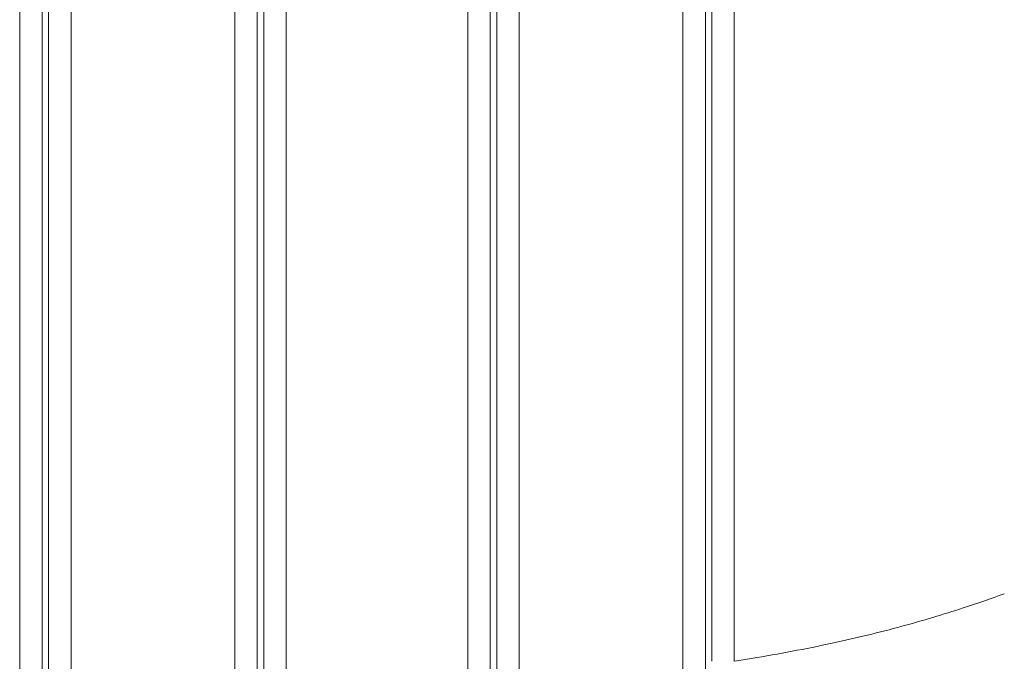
# Model space of a CAD drawing. Header units: millimetres. Extents: x 5 to 415, y 5 to 292.
# Tile 85 of 123: x 357 to 366, y 151 to 157. Entities that reach past the tile are written whole.
import ezdxf

# ---------------------------------------------------------------- set-up
doc = ezdxf.new("R2010")
doc.units = ezdxf.units.MM
doc.layers.add('Sichtbar schmal (ISO)', color=7, linetype='Continuous', lineweight=18)

msp = doc.modelspace()

# ---------------------------------------------------------------- linework, layer by layer
at = {"layer": 'Sichtbar schmal (ISO)'}
for p, q in [((357.03617803, 166.4854725), (357.03617818, 149.98453219)), ((357.23590534, 149.98454436), (357.23590295, 166.48545352)), ((358.69910432, 149.98454436), (358.69909766, 166.48545352)), ((358.89882476, 149.98452573), (358.89882462, 166.48546589)), ((361.03617803, 166.4854725), (361.03617818, 149.98453219)), ((361.23590534, 149.98454436), (361.23590295, 166.48545352)), ((362.69910432, 149.98454436), (362.69909766, 166.48545352)), ((362.89882476, 149.98452573), (362.89882462, 166.48546589)), ((356.77770848, 150.75799805), (356.77770848, 165.71199983)), ((356.97743439, 165.71199983), (356.97743439, 150.75799805)), ((358.9575684, 150.7665413), (358.9575684, 165.70413202)), ((359.15729431, 165.70413198), (359.15729431, 150.76654211)), ((360.77770845, 165.65713721), (360.77770833, 150.81347618)), ((360.97743439, 165.6571373), (360.97743439, 150.81346583)), ((362.9575684, 151.04252858), (362.9575684, 165.42811079)), ((363.15729432, 151.04252859), (363.15729439, 165.42811298))]:
    msp.add_line(p, q, dxfattribs=at)
msp.add_open_spline([(365.56750137, 151.64522107), (365.44712483, 151.60059123), (365.32481365, 151.55851056), (365.20100331, 151.51824675), (365.02168223, 151.45993054), (364.83921633, 151.40542559), (364.65313229, 151.35501585), (364.44974946, 151.29991991), (364.24204453, 151.24971597), (364.03074952, 151.20405943), (363.7953978, 151.15320473), (363.55559197, 151.10799186), (363.31204862, 151.06747849), (363.26063349, 151.0589256), (363.20905179, 151.05058216), (363.15729432, 151.04252859)], degree=3, knots=[0, 0, 0, 0, 0.1621583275, 0.1621583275, 0.1621583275, 0.3970208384, 0.3970208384, 0.3970208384, 0.65371669, 0.65371669, 0.65371669, 0.9396382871, 0.9396382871, 0.9396382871, 1, 1, 1, 1], dxfattribs=at)

doc.saveas('drawing.dxf')
